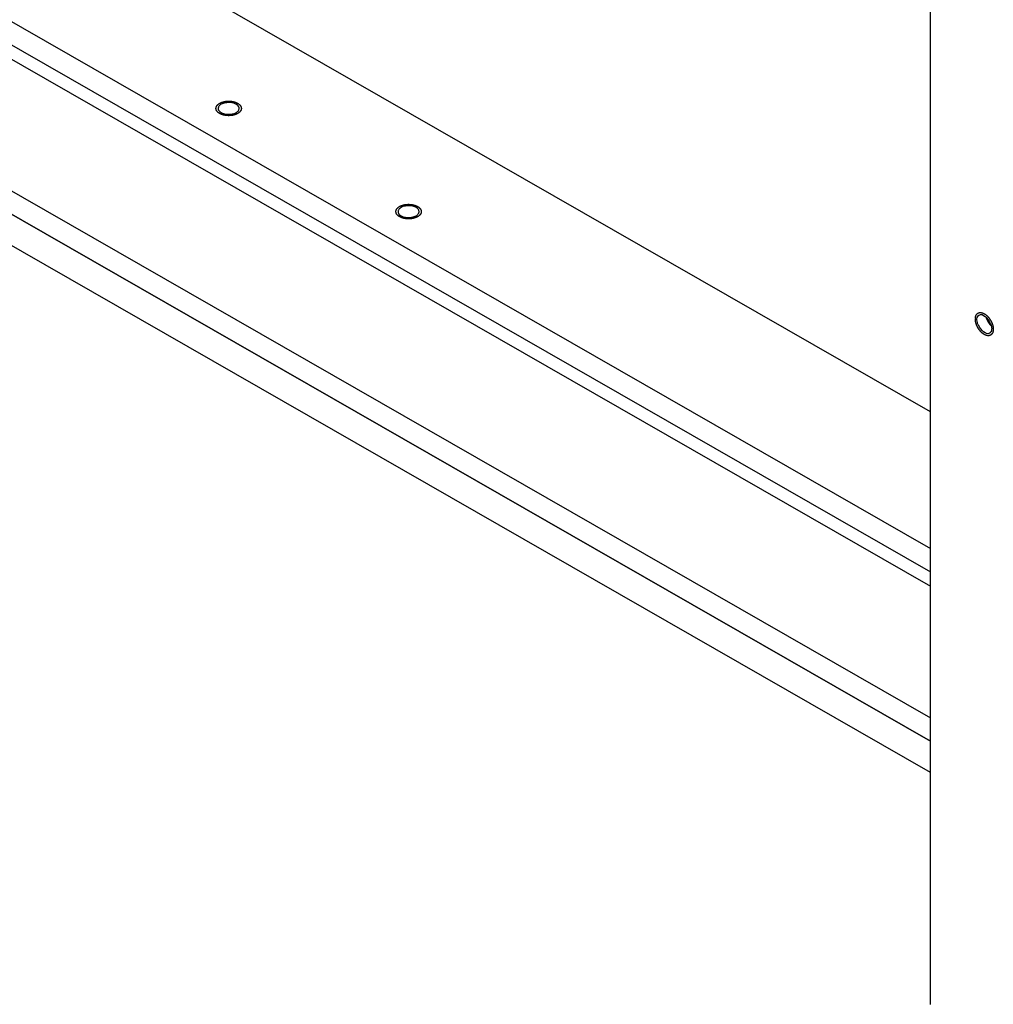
# Model space of a CAD drawing. Header units: millimetres. Extents: x 0 to 4195, y 0 to 2965.
# Tile 35 of 67: x 3713 to 3789, y 1769 to 1846. Entities that reach past the tile are written whole.
import ezdxf

# ---------------------------------------------------------------- set-up
doc = ezdxf.new("R2010")
doc.units = ezdxf.units.MM
doc.header["$LTSCALE"] = 231.275
doc.layers.get('0').update_dxf_attribs({"linetype": 'CONTINUOUS'})
for name, color, linetype in [('3_DATUM_AXES', 7, 'CONTINUOUS'), ('ALL_AXIS', 7, 'CONTINUOUS'), ('ALL_CHAMFER', 7, 'CONTINUOUS'), ('ALL_ROUND', 7, 'CONTINUOUS')]:
    doc.layers.add(name, color=color, linetype=linetype)

msp = doc.modelspace()

# ---------------------------------------------------------------- linework, layer by layer
at = {"color": 7, "linetype": 'Continuous'}
for p, q in [((3577.3453, 1922.9857), (3784.1741, 1804.3536)), ((3577.3453, 1921.1426), (3784.1741, 1802.5105)), ((3586.3609, 1914.8456), (3784.1741, 1801.3846)), ((3596.2093, 1898.8545), (3784.1741, 1791.0423)), ((3784.1741, 1789.1993), (3606.2306, 1891.2634)), ((3784.1741, 1786.7418), (3606.2306, 1888.8059)), ((3784.1741, 1768.5196), (3784.1741, 1853.7513))]:
    msp.add_line(p, q, dxfattribs=at)
at = {"color": 2, "linetype": 'Continuous'}
for points, knots in [([(3729.7268, 1838.5439), (3729.7143, 1838.538), (3729.6891, 1838.5262), (3729.6514, 1838.5084), (3729.62, 1838.4936), (3729.5981, 1838.4832), (3729.5854, 1838.4774), (3729.5764, 1838.4726), (3729.5652, 1838.4697), (3729.551, 1838.4651), (3729.5258, 1838.4575), (3729.4901, 1838.4464), (3729.4542, 1838.4355), (3729.4292, 1838.4276), (3729.4147, 1838.4234), (3729.4043, 1838.4196), (3729.3923, 1838.418), (3729.3769, 1838.4152), (3729.3496, 1838.4105), (3729.3107, 1838.4036), (3729.2718, 1838.3968), (3729.2446, 1838.392), (3729.229, 1838.3894), (3729.2176, 1838.3869), (3729.205, 1838.3867), (3729.1886, 1838.3856), (3729.1597, 1838.384), (3729.1186, 1838.3816), (3729.0774, 1838.3791), (3729.0445, 1838.3776), (3729.0196, 1838.3751), (3728.9955, 1838.3775), (3728.9631, 1838.379), (3728.9226, 1838.3814), (3728.8822, 1838.3837), (3728.8538, 1838.3852), (3728.8377, 1838.3863), (3728.8254, 1838.3865), (3728.8139, 1838.389), (3728.7982, 1838.3915), (3728.771, 1838.3963), (3728.7321, 1838.403), (3728.6932, 1838.4098), (3728.6659, 1838.4145), (3728.6504, 1838.4173), (3728.6384, 1838.4189), (3728.628, 1838.4226), (3728.6135, 1838.4268), (3728.5884, 1838.4346), (3728.5525, 1838.4455), (3728.5166, 1838.4565), (3728.4914, 1838.4641), (3728.4772, 1838.4686), (3728.466, 1838.4714), (3728.4568, 1838.4764), (3728.4439, 1838.4822), (3728.4215, 1838.4929), (3728.3895, 1838.5078), (3728.3575, 1838.5229), (3728.335, 1838.5334), (3728.3224, 1838.5395), (3728.3121, 1838.5437), (3728.305, 1838.5494), (3728.2945, 1838.5565), (3728.2766, 1838.5692), (3728.2506, 1838.5872), (3728.2249, 1838.6052), (3728.2067, 1838.6178), (3728.1966, 1838.6251), (3728.1882, 1838.6302), (3728.1831, 1838.6367), (3728.1752, 1838.6448), (3728.1619, 1838.6592), (3728.1426, 1838.6798), (3728.1235, 1838.7003), (3728.1099, 1838.7147), (3728.1025, 1838.723), (3728.0959, 1838.7289), (3728.0931, 1838.7358), (3728.0881, 1838.7447), (3728.08, 1838.7603), (3728.0679, 1838.7826), (3728.0562, 1838.8049), (3728.0477, 1838.8205), (3728.0432, 1838.8295), (3728.0388, 1838.836), (3728.0384, 1838.8433), (3728.0365, 1838.8527), (3728.0338, 1838.8692), (3728.0295, 1838.8928), (3728.0256, 1838.9165), (3728.0225, 1838.933), (3728.0211, 1838.9424), (3728.019, 1838.9496), (3728.0211, 1838.9565), (3728.0224, 1838.9658), (3728.0254, 1838.982), (3728.0292, 1839.0052), (3728.0333, 1839.0284), (3728.0359, 1839.0447), (3728.0378, 1839.0539), (3728.0381, 1839.061), (3728.0425, 1839.0676), (3728.0469, 1839.0766), (3728.0553, 1839.0922), (3728.0669, 1839.1145), (3728.0788, 1839.1368), (3728.0869, 1839.1525), (3728.0918, 1839.1614), (3728.0946, 1839.1682), (3728.1011, 1839.1742), (3728.1085, 1839.1825), (3728.122, 1839.1969), (3728.141, 1839.2175), (3728.1602, 1839.2381), (3728.1734, 1839.2525), (3728.1812, 1839.2607), (3728.1862, 1839.2671), (3728.1948, 1839.2724), (3728.2051, 1839.2798), (3728.2236, 1839.2926), (3728.2497, 1839.311), (3728.2812, 1839.3331), (3728.3021, 1839.3478), (3728.3126, 1839.3551)], [0, 0, 0, 0, 0.015625, 0.03125, 0.046875, 0.0546875, 0.0585938, 0.0625, 0.0664062, 0.0703125, 0.078125, 0.09375, 0.109375, 0.1171875, 0.1210938, 0.125, 0.1289062, 0.1328125, 0.140625, 0.15625, 0.171875, 0.1796875, 0.1835938, 0.1875, 0.1914062, 0.1953125, 0.203125, 0.21875, 0.234375, 0.2421875, 0.25, 0.2578125, 0.265625, 0.28125, 0.296875, 0.3046875, 0.3085938, 0.3125, 0.3164062, 0.3203125, 0.328125, 0.34375, 0.359375, 0.3671875, 0.3710938, 0.375, 0.3789062, 0.3828125, 0.390625, 0.40625, 0.421875, 0.4296875, 0.4335938, 0.4375, 0.4414062, 0.4453125, 0.453125, 0.46875, 0.484375, 0.4921875, 0.4960938, 0.5, 0.5039062, 0.5078125, 0.515625, 0.53125, 0.546875, 0.5546875, 0.5585938, 0.5625, 0.5664062, 0.5703125, 0.578125, 0.59375, 0.609375, 0.6171875, 0.6210938, 0.625, 0.6289062, 0.6328125, 0.640625, 0.65625, 0.671875, 0.6796875, 0.6835938, 0.6875, 0.6914062, 0.6953125, 0.703125, 0.71875, 0.734375, 0.7421875, 0.7460938, 0.75, 0.7539062, 0.7578125, 0.765625, 0.78125, 0.796875, 0.8046875, 0.8085938, 0.8125, 0.8164062, 0.8203125, 0.828125, 0.84375, 0.859375, 0.8671875, 0.8710938, 0.875, 0.8789062, 0.8828125, 0.890625, 0.90625, 0.921875, 0.9296875, 0.9335938, 0.9375, 0.9414062, 0.9453125, 0.953125, 0.96875, 0.984375, 1, 1, 1, 1]), ([(3728.3126, 1839.3551), (3728.3252, 1839.361), (3728.3503, 1839.3729), (3728.388, 1839.3906), (3728.4195, 1839.4054), (3728.4414, 1839.4158), (3728.4541, 1839.4216), (3728.4631, 1839.4265), (3728.4743, 1839.4294), (3728.4885, 1839.4339), (3728.5136, 1839.4415), (3728.5494, 1839.4526), (3728.5853, 1839.4636), (3728.6103, 1839.4714), (3728.6248, 1839.4757), (3728.6352, 1839.4794), (3728.6472, 1839.481), (3728.6626, 1839.4839), (3728.6899, 1839.4886), (3728.7287, 1839.4954), (3728.7677, 1839.5022), (3728.7948, 1839.5071), (3728.8105, 1839.5096), (3728.8219, 1839.5122), (3728.8345, 1839.5124), (3728.8509, 1839.5135), (3728.8797, 1839.515), (3728.9209, 1839.5174), (3728.9621, 1839.5199), (3728.995, 1839.5215), (3729.0199, 1839.5239), (3729.044, 1839.5215), (3729.0764, 1839.52), (3729.1169, 1839.5176), (3729.1573, 1839.5153), (3729.1857, 1839.5138), (3729.2018, 1839.5128), (3729.2141, 1839.5126), (3729.2256, 1839.5101), (3729.2412, 1839.5075), (3729.2684, 1839.5027), (3729.3074, 1839.496), (3729.3463, 1839.4892), (3729.3736, 1839.4846), (3729.3891, 1839.4817), (3729.4011, 1839.4802), (3729.4115, 1839.4764), (3729.426, 1839.4722), (3729.451, 1839.4644), (3729.487, 1839.4536), (3729.5228, 1839.4426), (3729.548, 1839.435), (3729.5623, 1839.4305), (3729.5735, 1839.4276), (3729.5826, 1839.4227), (3729.5956, 1839.4168), (3729.6179, 1839.4062), (3729.65, 1839.3912), (3729.6819, 1839.3761), (3729.7045, 1839.3657), (3729.7171, 1839.3595), (3729.7274, 1839.3554), (3729.7344, 1839.3496), (3729.745, 1839.3425), (3729.7629, 1839.3298), (3729.7888, 1839.3119), (3729.8145, 1839.2938), (3729.8327, 1839.2812), (3729.8428, 1839.2739), (3729.8513, 1839.2688), (3729.8563, 1839.2624), (3729.8643, 1839.2542), (3729.8776, 1839.2398), (3729.8969, 1839.2193), (3729.916, 1839.1987), (3729.9296, 1839.1844), (3729.937, 1839.1761), (3729.9436, 1839.1701), (3729.9463, 1839.1632), (3729.9514, 1839.1544), (3729.9595, 1839.1387), (3729.9715, 1839.1164), (3729.9833, 1839.0941), (3729.9918, 1839.0785), (3729.9963, 1839.0696), (3730.0007, 1839.063), (3730.0011, 1839.0558), (3730.003, 1839.0464), (3730.0057, 1839.0298), (3730.0099, 1839.0062), (3730.0139, 1838.9826), (3730.017, 1838.966), (3730.0183, 1838.9566), (3730.0204, 1838.9495), (3730.0184, 1838.9426), (3730.0171, 1838.9333), (3730.0141, 1838.917), (3730.0103, 1838.8938), (3730.0062, 1838.8706), (3730.0036, 1838.8543), (3730.0017, 1838.8451), (3730.0014, 1838.838), (3729.997, 1838.8314), (3729.9926, 1838.8225), (3729.9842, 1838.8069), (3729.9725, 1838.7845), (3729.9607, 1838.7622), (3729.9526, 1838.7466), (3729.9476, 1838.7377), (3729.9449, 1838.7308), (3729.9384, 1838.7248), (3729.931, 1838.7165), (3729.9175, 1838.7021), (3729.8985, 1838.6815), (3729.8793, 1838.661), (3729.8661, 1838.6465), (3729.8582, 1838.6383), (3729.8533, 1838.6319), (3729.8446, 1838.6266), (3729.8344, 1838.6192), (3729.8159, 1838.6064), (3729.7898, 1838.588), (3729.7583, 1838.566), (3729.7373, 1838.5513), (3729.7268, 1838.5439)], [0, 0, 0, 0, 0.015625, 0.03125, 0.046875, 0.0546875, 0.0585938, 0.0625, 0.0664062, 0.0703125, 0.078125, 0.09375, 0.109375, 0.1171875, 0.1210938, 0.125, 0.1289062, 0.1328125, 0.140625, 0.15625, 0.171875, 0.1796875, 0.1835938, 0.1875, 0.1914062, 0.1953125, 0.203125, 0.21875, 0.234375, 0.2421875, 0.25, 0.2578125, 0.265625, 0.28125, 0.296875, 0.3046875, 0.3085938, 0.3125, 0.3164062, 0.3203125, 0.328125, 0.34375, 0.359375, 0.3671875, 0.3710938, 0.375, 0.3789062, 0.3828125, 0.390625, 0.40625, 0.421875, 0.4296875, 0.4335938, 0.4375, 0.4414062, 0.4453125, 0.453125, 0.46875, 0.484375, 0.4921875, 0.4960938, 0.5, 0.5039062, 0.5078125, 0.515625, 0.53125, 0.546875, 0.5546875, 0.5585938, 0.5625, 0.5664062, 0.5703125, 0.578125, 0.59375, 0.609375, 0.6171875, 0.6210938, 0.625, 0.6289062, 0.6328125, 0.640625, 0.65625, 0.671875, 0.6796875, 0.6835938, 0.6875, 0.6914062, 0.6953125, 0.703125, 0.71875, 0.734375, 0.7421875, 0.7460938, 0.75, 0.7539062, 0.7578125, 0.765625, 0.78125, 0.796875, 0.8046875, 0.8085938, 0.8125, 0.8164062, 0.8203125, 0.828125, 0.84375, 0.859375, 0.8671875, 0.8710938, 0.875, 0.8789062, 0.8828125, 0.890625, 0.90625, 0.921875, 0.9296875, 0.9335938, 0.9375, 0.9414062, 0.9453125, 0.953125, 0.96875, 0.984375, 1, 1, 1, 1]), ([(3743.869, 1830.4323), (3743.8564, 1830.4264), (3743.8313, 1830.4146), (3743.7936, 1830.3968), (3743.7621, 1830.3821), (3743.7402, 1830.3716), (3743.7275, 1830.3658), (3743.7185, 1830.361), (3743.7073, 1830.3581), (3743.6931, 1830.3535), (3743.668, 1830.3459), (3743.6322, 1830.3348), (3743.5963, 1830.3239), (3743.5713, 1830.3161), (3743.5568, 1830.3118), (3743.5464, 1830.308), (3743.5344, 1830.3064), (3743.519, 1830.3036), (3743.4917, 1830.2989), (3743.4529, 1830.292), (3743.4139, 1830.2853), (3743.3868, 1830.2804), (3743.3711, 1830.2778), (3743.3597, 1830.2753), (3743.3471, 1830.2751), (3743.3307, 1830.274), (3743.3019, 1830.2724), (3743.2607, 1830.27), (3743.2195, 1830.2675), (3743.1866, 1830.266), (3743.1617, 1830.2635), (3743.1376, 1830.2659), (3743.1052, 1830.2674), (3743.0648, 1830.2698), (3743.0243, 1830.2721), (3742.9959, 1830.2736), (3742.9798, 1830.2747), (3742.9675, 1830.2749), (3742.956, 1830.2774), (3742.9404, 1830.2799), (3742.9132, 1830.2848), (3742.8742, 1830.2914), (3742.8353, 1830.2982), (3742.808, 1830.3029), (3742.7925, 1830.3057), (3742.7805, 1830.3073), (3742.7701, 1830.311), (3742.7556, 1830.3152), (3742.7306, 1830.323), (3742.6946, 1830.3339), (3742.6588, 1830.3449), (3742.6336, 1830.3525), (3742.6193, 1830.357), (3742.6081, 1830.3598), (3742.599, 1830.3648), (3742.586, 1830.3707), (3742.5637, 1830.3813), (3742.5316, 1830.3962), (3742.4997, 1830.4113), (3742.4771, 1830.4218), (3742.4645, 1830.4279), (3742.4542, 1830.4321), (3742.4472, 1830.4378), (3742.4366, 1830.4449), (3742.4187, 1830.4576), (3742.3928, 1830.4756), (3742.3671, 1830.4936), (3742.3489, 1830.5062), (3742.3388, 1830.5135), (3742.3303, 1830.5186), (3742.3253, 1830.5251), (3742.3174, 1830.5332), (3742.3041, 1830.5476), (3742.2847, 1830.5682), (3742.2656, 1830.5887), (3742.252, 1830.6031), (3742.2446, 1830.6114), (3742.238, 1830.6174), (3742.2353, 1830.6242), (3742.2302, 1830.6331), (3742.2221, 1830.6487), (3742.2101, 1830.671), (3742.1983, 1830.6933), (3742.1898, 1830.7089), (3742.1853, 1830.7179), (3742.1809, 1830.7244), (3742.1805, 1830.7317), (3742.1786, 1830.7411), (3742.1759, 1830.7576), (3742.1717, 1830.7812), (3742.1677, 1830.8049), (3742.1646, 1830.8214), (3742.1633, 1830.8308), (3742.1612, 1830.838), (3742.1632, 1830.8449), (3742.1645, 1830.8542), (3742.1675, 1830.8704), (3742.1713, 1830.8936), (3742.1754, 1830.9168), (3742.178, 1830.9331), (3742.1799, 1830.9424), (3742.1802, 1830.9494), (3742.1846, 1830.956), (3742.189, 1830.965), (3742.1974, 1830.9806), (3742.2091, 1831.0029), (3742.2209, 1831.0252), (3742.229, 1831.0409), (3742.234, 1831.0498), (3742.2367, 1831.0566), (3742.2432, 1831.0626), (3742.2506, 1831.0709), (3742.2641, 1831.0853), (3742.2831, 1831.1059), (3742.3023, 1831.1265), (3742.3155, 1831.141), (3742.3234, 1831.1491), (3742.3283, 1831.1555), (3742.337, 1831.1608), (3742.3472, 1831.1682), (3742.3657, 1831.181), (3742.3918, 1831.1994), (3742.4233, 1831.2215), (3742.4443, 1831.2362), (3742.4548, 1831.2435)], [0, 0, 0, 0, 0.015625, 0.03125, 0.046875, 0.0546875, 0.0585938, 0.0625, 0.0664062, 0.0703125, 0.078125, 0.09375, 0.109375, 0.1171875, 0.1210938, 0.125, 0.1289062, 0.1328125, 0.140625, 0.15625, 0.171875, 0.1796875, 0.1835938, 0.1875, 0.1914062, 0.1953125, 0.203125, 0.21875, 0.234375, 0.2421875, 0.25, 0.2578125, 0.265625, 0.28125, 0.296875, 0.3046875, 0.3085938, 0.3125, 0.3164062, 0.3203125, 0.328125, 0.34375, 0.359375, 0.3671875, 0.3710938, 0.375, 0.3789062, 0.3828125, 0.390625, 0.40625, 0.421875, 0.4296875, 0.4335938, 0.4375, 0.4414062, 0.4453125, 0.453125, 0.46875, 0.484375, 0.4921875, 0.4960938, 0.5, 0.5039062, 0.5078125, 0.515625, 0.53125, 0.546875, 0.5546875, 0.5585938, 0.5625, 0.5664062, 0.5703125, 0.578125, 0.59375, 0.609375, 0.6171875, 0.6210938, 0.625, 0.6289062, 0.6328125, 0.640625, 0.65625, 0.671875, 0.6796875, 0.6835938, 0.6875, 0.6914062, 0.6953125, 0.703125, 0.71875, 0.734375, 0.7421875, 0.7460938, 0.75, 0.7539062, 0.7578125, 0.765625, 0.78125, 0.796875, 0.8046875, 0.8085938, 0.8125, 0.8164062, 0.8203125, 0.828125, 0.84375, 0.859375, 0.8671875, 0.8710938, 0.875, 0.8789062, 0.8828125, 0.890625, 0.90625, 0.921875, 0.9296875, 0.9335938, 0.9375, 0.9414062, 0.9453125, 0.953125, 0.96875, 0.984375, 1, 1, 1, 1]), ([(3742.4548, 1831.2435), (3742.4673, 1831.2494), (3742.4925, 1831.2613), (3742.5302, 1831.279), (3742.5616, 1831.2938), (3742.5835, 1831.3042), (3742.5962, 1831.31), (3742.6052, 1831.3149), (3742.6164, 1831.3178), (3742.6306, 1831.3223), (3742.6558, 1831.33), (3742.6916, 1831.341), (3742.7274, 1831.352), (3742.7525, 1831.3598), (3742.7669, 1831.3641), (3742.7773, 1831.3678), (3742.7893, 1831.3694), (3742.8048, 1831.3723), (3742.832, 1831.377), (3742.8709, 1831.3838), (3742.9098, 1831.3906), (3742.937, 1831.3955), (3742.9526, 1831.398), (3742.964, 1831.4006), (3742.9766, 1831.4008), (3742.993, 1831.4019), (3743.0219, 1831.4035), (3743.063, 1831.4058), (3743.1042, 1831.4083), (3743.1371, 1831.4099), (3743.162, 1831.4123), (3743.1861, 1831.4099), (3743.2185, 1831.4084), (3743.259, 1831.406), (3743.2994, 1831.4037), (3743.3278, 1831.4022), (3743.3439, 1831.4012), (3743.3562, 1831.401), (3743.3677, 1831.3985), (3743.3834, 1831.3959), (3743.4106, 1831.3911), (3743.4495, 1831.3844), (3743.4884, 1831.3776), (3743.5157, 1831.373), (3743.5312, 1831.3702), (3743.5432, 1831.3686), (3743.5536, 1831.3648), (3743.5681, 1831.3606), (3743.5932, 1831.3529), (3743.6291, 1831.342), (3743.665, 1831.331), (3743.6902, 1831.3234), (3743.7044, 1831.3189), (3743.7156, 1831.316), (3743.7248, 1831.3111), (3743.7377, 1831.3052), (3743.7601, 1831.2946), (3743.7922, 1831.2796), (3743.8241, 1831.2645), (3743.8466, 1831.2541), (3743.8592, 1831.2479), (3743.8695, 1831.2438), (3743.8766, 1831.238), (3743.8871, 1831.2309), (3743.905, 1831.2182), (3743.931, 1831.2003), (3743.9567, 1831.1822), (3743.9749, 1831.1697), (3743.985, 1831.1624), (3743.9934, 1831.1572), (3743.9985, 1831.1508), (3744.0064, 1831.1426), (3744.0197, 1831.1282), (3744.039, 1831.1077), (3744.0581, 1831.0871), (3744.0717, 1831.0728), (3744.0792, 1831.0645), (3744.0857, 1831.0585), (3744.0885, 1831.0516), (3744.0935, 1831.0428), (3744.1017, 1831.0271), (3744.1137, 1831.0048), (3744.1254, 1830.9825), (3744.1339, 1830.9669), (3744.1384, 1830.958), (3744.1428, 1830.9514), (3744.1432, 1830.9442), (3744.1451, 1830.9348), (3744.1478, 1830.9182), (3744.1521, 1830.8946), (3744.156, 1830.871), (3744.1591, 1830.8545), (3744.1605, 1830.845), (3744.1626, 1830.8379), (3744.1605, 1830.831), (3744.1592, 1830.8217), (3744.1562, 1830.8054), (3744.1524, 1830.7822), (3744.1483, 1830.759), (3744.1457, 1830.7428), (3744.1438, 1830.7335), (3744.1435, 1830.7264), (3744.1391, 1830.7198), (3744.1347, 1830.7109), (3744.1263, 1830.6953), (3744.1147, 1830.6729), (3744.1028, 1830.6506), (3744.0947, 1830.635), (3744.0898, 1830.6261), (3744.087, 1830.6192), (3744.0805, 1830.6132), (3744.0731, 1830.6049), (3744.0596, 1830.5905), (3744.0407, 1830.5699), (3744.0214, 1830.5494), (3744.0082, 1830.5349), (3744.0004, 1830.5267), (3743.9954, 1830.5203), (3743.9868, 1830.5151), (3743.9765, 1830.5076), (3743.958, 1830.4948), (3743.9319, 1830.4764), (3743.9004, 1830.4544), (3743.8795, 1830.4397), (3743.869, 1830.4323)], [0, 0, 0, 0, 0.015625, 0.03125, 0.046875, 0.0546875, 0.0585938, 0.0625, 0.0664062, 0.0703125, 0.078125, 0.09375, 0.109375, 0.1171875, 0.1210938, 0.125, 0.1289062, 0.1328125, 0.140625, 0.15625, 0.171875, 0.1796875, 0.1835938, 0.1875, 0.1914062, 0.1953125, 0.203125, 0.21875, 0.234375, 0.2421875, 0.25, 0.2578125, 0.265625, 0.28125, 0.296875, 0.3046875, 0.3085938, 0.3125, 0.3164062, 0.3203125, 0.328125, 0.34375, 0.359375, 0.3671875, 0.3710938, 0.375, 0.3789062, 0.3828125, 0.390625, 0.40625, 0.421875, 0.4296875, 0.4335938, 0.4375, 0.4414062, 0.4453125, 0.453125, 0.46875, 0.484375, 0.4921875, 0.4960938, 0.5, 0.5039062, 0.5078125, 0.515625, 0.53125, 0.546875, 0.5546875, 0.5585938, 0.5625, 0.5664062, 0.5703125, 0.578125, 0.59375, 0.609375, 0.6171875, 0.6210938, 0.625, 0.6289062, 0.6328125, 0.640625, 0.65625, 0.671875, 0.6796875, 0.6835938, 0.6875, 0.6914062, 0.6953125, 0.703125, 0.71875, 0.734375, 0.7421875, 0.7460938, 0.75, 0.7539062, 0.7578125, 0.765625, 0.78125, 0.796875, 0.8046875, 0.8085938, 0.8125, 0.8164062, 0.8203125, 0.828125, 0.84375, 0.859375, 0.8671875, 0.8710938, 0.875, 0.8789062, 0.8828125, 0.890625, 0.90625, 0.921875, 0.9296875, 0.9335938, 0.9375, 0.9414062, 0.9453125, 0.953125, 0.96875, 0.984375, 1, 1, 1, 1]), ([(3787.7096, 1822.3988), (3787.711, 1822.4146), (3787.7138, 1822.4461), (3787.7172, 1822.4856), (3787.7203, 1822.5169), (3787.7221, 1822.5492), (3787.7335, 1822.5831), (3787.7439, 1822.6177), (3787.7524, 1822.6453), (3787.7589, 1822.6658), (3787.7638, 1822.6834), (3787.7713, 1822.6939), (3787.7815, 1822.7105), (3787.7973, 1822.7349), (3787.8127, 1822.7597), (3787.8233, 1822.7759), (3787.8298, 1822.7875), (3787.8416, 1822.7965), (3787.8552, 1822.808), (3787.8736, 1822.8231), (3787.8917, 1822.8385), (3787.9081, 1822.8512), (3787.9167, 1822.8596), (3787.9253, 1822.8627), (3787.9338, 1822.8659), (3787.9451, 1822.8701), (3787.9593, 1822.8753), (3787.9764, 1822.8815), (3787.9934, 1822.8878), (3788.0076, 1822.893), (3788.0175, 1822.8967), (3788.0232, 1822.8987), (3788.0273, 1822.9007), (3788.0324, 1822.9004), (3788.0388, 1822.9008), (3788.0501, 1822.9011), (3788.0663, 1822.9017), (3788.0858, 1822.9023), (3788.1052, 1822.9031), (3788.1247, 1822.9035), (3788.1503, 1822.9057), (3788.185, 1822.8967), (3788.2194, 1822.8889), (3788.247, 1822.8825), (3788.2677, 1822.8776), (3788.2848, 1822.8741), (3788.2995, 1822.8666), (3788.3213, 1822.8565), (3788.3542, 1822.8409), (3788.3869, 1822.8257), (3788.4088, 1822.8152), (3788.4234, 1822.8089), (3788.4416, 1822.7957), (3788.4634, 1822.7806), (3788.4925, 1822.7601), (3788.5288, 1822.7344), (3788.5653, 1822.7097), (3788.5929, 1822.6824), (3788.6208, 1822.6564), (3788.6556, 1822.6235), (3788.6834, 1822.5972), (3788.6973, 1822.5841)], [0, 0, 0, 0, 0.03125, 0.0625, 0.078125, 0.09375, 0.125, 0.15625, 0.171875, 0.1875, 0.203125, 0.2109375, 0.21875, 0.25, 0.28125, 0.2890625, 0.296875, 0.3125, 0.328125, 0.34375, 0.375, 0.390625, 0.3984375, 0.40625, 0.4140625, 0.421875, 0.4375, 0.453125, 0.46875, 0.484375, 0.4921875, 0.4960938, 0.5, 0.5039062, 0.5078125, 0.515625, 0.53125, 0.546875, 0.5625, 0.578125, 0.59375, 0.625, 0.65625, 0.671875, 0.6875, 0.703125, 0.7109375, 0.71875, 0.75, 0.78125, 0.7890625, 0.796875, 0.8125, 0.828125, 0.84375, 0.875, 0.90625, 0.921875, 0.9375, 0.96875, 1, 1, 1, 1]), ([(3789.1238, 1821.5876), (3789.1227, 1821.575), (3789.1204, 1821.5498), (3789.1171, 1821.5119), (3789.1142, 1821.4804), (3789.1124, 1821.4583), (3789.1111, 1821.4458), (3789.1108, 1821.4359), (3789.1077, 1821.4282), (3789.1046, 1821.4172), (3789.0987, 1821.3983), (3789.0904, 1821.3711), (3789.082, 1821.3441), (3789.0763, 1821.325), (3789.0728, 1821.3143), (3789.0709, 1821.3056), (3789.0663, 1821.2997), (3789.0611, 1821.2908), (3789.0515, 1821.2758), (3789.0381, 1821.254), (3789.0245, 1821.2325), (3789.0152, 1821.2172), (3789.0096, 1821.2087), (3789.0061, 1821.2016), (3789, 1821.1975), (3788.9928, 1821.1911), (3788.9797, 1821.1803), (3788.9612, 1821.1646), (3788.9426, 1821.1491), (3788.9297, 1821.138), (3788.9222, 1821.132), (3788.917, 1821.1266), (3788.91, 1821.1248), (3788.9012, 1821.1212), (3788.8856, 1821.1155), (3788.8634, 1821.107), (3788.8411, 1821.0987), (3788.8257, 1821.0927), (3788.8167, 1821.0896), (3788.8103, 1821.0863), (3788.8024, 1821.0867), (3788.7924, 1821.0859), (3788.7746, 1821.0853), (3788.7493, 1821.0839), (3788.7239, 1821.0829), (3788.7062, 1821.0818), (3788.696, 1821.0816), (3788.6886, 1821.0805), (3788.6801, 1821.0831), (3788.6692, 1821.0852), (3788.6499, 1821.0896), (3788.6225, 1821.0955), (3788.5949, 1821.1017), (3788.5757, 1821.1057), (3788.5647, 1821.1084), (3788.5566, 1821.1094), (3788.5477, 1821.1142), (3788.5361, 1821.1193), (3788.5157, 1821.1288), (3788.4866, 1821.142), (3788.4575, 1821.1555), (3788.4371, 1821.1646), (3788.4255, 1821.1702), (3788.4167, 1821.1735), (3788.4081, 1821.1801), (3788.3967, 1821.1877), (3788.3767, 1821.2016), (3788.348, 1821.2212), (3788.3194, 1821.241), (3788.2994, 1821.2546), (3788.288, 1821.2627), (3788.2793, 1821.2679), (3788.2711, 1821.2762), (3788.2601, 1821.2862), (3788.2408, 1821.3041), (3788.2133, 1821.3294), (3788.1858, 1821.3549), (3788.1665, 1821.3726), (3788.1556, 1821.3829), (3788.1471, 1821.39), (3788.1397, 1821.3996), (3788.1294, 1821.4115), (3788.1117, 1821.4327), (3788.0863, 1821.4629), (3788.061, 1821.4931), (3788.0431, 1821.5142), (3788.0331, 1821.5264), (3788.0252, 1821.535), (3788.0187, 1821.5458), (3788.0095, 1821.5594), (3787.9937, 1821.5836), (3787.971, 1821.618), (3787.9484, 1821.6525), (3787.9325, 1821.6766), (3787.9236, 1821.6905), (3787.9163, 1821.7006), (3787.9113, 1821.7117), (3787.9039, 1821.7261), (3787.8912, 1821.7515), (3787.8729, 1821.7877), (3787.8547, 1821.8239), (3787.8418, 1821.8492), (3787.8347, 1821.8637), (3787.8287, 1821.8745), (3787.8251, 1821.8857), (3787.8195, 1821.9005), (3787.8101, 1821.9266), (3787.7965, 1821.9637), (3787.783, 1822.0008), (3787.7733, 1822.0269), (3787.7681, 1822.0417), (3787.7634, 1822.0529), (3787.7615, 1822.0638), (3787.7579, 1822.0785), (3787.7522, 1822.1042), (3787.7437, 1822.1409), (3787.7354, 1822.1775), (3787.7294, 1822.2032), (3787.7262, 1822.2178), (3787.7231, 1822.229), (3787.7228, 1822.2395), (3787.7214, 1822.2537), (3787.7195, 1822.2784), (3787.7166, 1822.3138), (3787.7131, 1822.3563), (3787.7108, 1822.3846), (3787.7096, 1822.3988)], [0, 0, 0, 0, 0.015625, 0.03125, 0.046875, 0.0546875, 0.0585938, 0.0625, 0.0664062, 0.0703125, 0.078125, 0.09375, 0.109375, 0.1171875, 0.1210938, 0.125, 0.1289062, 0.1328125, 0.140625, 0.15625, 0.171875, 0.1796875, 0.1835938, 0.1875, 0.1914062, 0.1953125, 0.203125, 0.21875, 0.234375, 0.2421875, 0.2460938, 0.25, 0.2539062, 0.2578125, 0.265625, 0.28125, 0.296875, 0.3046875, 0.3085938, 0.3125, 0.3164062, 0.3203125, 0.328125, 0.34375, 0.359375, 0.3671875, 0.3710938, 0.375, 0.3789062, 0.3828125, 0.390625, 0.40625, 0.421875, 0.4296875, 0.4335938, 0.4375, 0.4414062, 0.4453125, 0.453125, 0.46875, 0.484375, 0.4921875, 0.4960938, 0.5, 0.5039062, 0.5078125, 0.515625, 0.53125, 0.546875, 0.5546875, 0.5585938, 0.5625, 0.5664062, 0.5703125, 0.578125, 0.59375, 0.609375, 0.6171875, 0.6210938, 0.625, 0.6289062, 0.6328125, 0.640625, 0.65625, 0.671875, 0.6796875, 0.6835938, 0.6875, 0.6914062, 0.6953125, 0.703125, 0.71875, 0.734375, 0.7421875, 0.7460938, 0.75, 0.7539062, 0.7578125, 0.765625, 0.78125, 0.796875, 0.8046875, 0.8085938, 0.8125, 0.8164062, 0.8203125, 0.828125, 0.84375, 0.859375, 0.8671875, 0.8710938, 0.875, 0.8789062, 0.8828125, 0.890625, 0.90625, 0.921875, 0.9296875, 0.9335938, 0.9375, 0.9414062, 0.9453125, 0.953125, 0.96875, 0.984375, 1, 1, 1, 1]), ([(3788.9492, 1821.8687), (3788.9388, 1821.8809), (3788.9179, 1821.9052), (3788.892, 1821.9359), (3788.8709, 1821.9598), (3788.8513, 1821.9859), (3788.8275, 1822.0193), (3788.8032, 1822.0522), (3788.7843, 1822.0791), (3788.7674, 1822.1077), (3788.7498, 1822.1357), (3788.7328, 1822.164), (3788.7192, 1822.1849), (3788.7085, 1822.2073), (3788.6932, 1822.2366), (3788.6784, 1822.2662), (3788.6629, 1822.2953), (3788.6496, 1822.3259), (3788.6338, 1822.3647), (3788.6174, 1822.4034), (3788.6051, 1822.4342), (3788.5959, 1822.4647), (3788.5833, 1822.5029), (3788.5735, 1822.5335), (3788.5686, 1822.5487)], [0, 0, 0, 0, 0.0625, 0.125, 0.15625, 0.1875, 0.25, 0.3125, 0.34375, 0.375, 0.4375, 0.46875, 0.5, 0.53125, 0.5625, 0.625, 0.65625, 0.6875, 0.75, 0.8125, 0.84375, 0.875, 0.9375, 1, 1, 1, 1]), ([(3788.6973, 1822.5841), (3788.7078, 1822.5719), (3788.7287, 1822.5476), (3788.7546, 1822.517), (3788.7757, 1822.493), (3788.7953, 1822.467), (3788.8191, 1822.4335), (3788.8434, 1822.4006), (3788.8623, 1822.3737), (3788.8792, 1822.3452), (3788.8967, 1822.3171), (3788.9138, 1822.2888), (3788.9274, 1822.268), (3788.9381, 1822.2455), (3788.9534, 1822.2162), (3788.9682, 1822.1866), (3788.9837, 1822.1575), (3788.997, 1822.1269), (3789.0128, 1822.0881), (3789.0292, 1822.0495), (3789.0415, 1822.0186), (3789.0507, 1821.9881), (3789.0633, 1821.9499), (3789.073, 1821.9194), (3789.078, 1821.9041)], [0, 0, 0, 0, 0.0625, 0.125, 0.15625, 0.1875, 0.25, 0.3125, 0.34375, 0.375, 0.4375, 0.46875, 0.5, 0.53125, 0.5625, 0.625, 0.65625, 0.6875, 0.75, 0.8125, 0.84375, 0.875, 0.9375, 1, 1, 1, 1]), ([(3789.078, 1821.9041), (3789.0848, 1821.8772), (3789.0949, 1821.8369), (3789.1042, 1821.7904), (3789.1085, 1821.7641), (3789.1132, 1821.7381), (3789.1161, 1821.71), (3789.1193, 1821.6831), (3789.1209, 1821.6582), (3789.1232, 1821.6263), (3789.1235, 1821.6005), (3789.1238, 1821.5876)], [0, 0, 0, 0, 0.25, 0.375, 0.4375, 0.5, 0.625, 0.6875, 0.75, 0.875, 1, 1, 1, 1])]:
    msp.add_open_spline(points, degree=3, knots=knots, dxfattribs=at)
at = {"layer": '3_DATUM_AXES', "color": 7, "linetype": 'Continuous'}
for points, knots in [([(3787.8333, 1822.3278), (3787.8333, 1822.3904), (3787.851, 1822.5096), (3787.9096, 1822.6167), (3787.9472, 1822.6578)], [0, 0, 0, 0, 0.5289714, 1, 1, 1, 1]), ([(3787.9472, 1822.6578), (3787.9558, 1822.6673), (3787.9741, 1822.6851), (3787.9943, 1822.7005), (3788.0048, 1822.7074)], [0, 0, 0, 0, 0.5049738, 1, 1, 1, 1]), ([(3787.9735, 1821.8803), (3787.9331, 1821.9555), (3787.8681, 1822.0992), (3787.8333, 1822.2558), (3787.8333, 1822.3278)], [0, 0, 0, 0, 0.5425679, 1, 1, 1, 1]), ([(3788.8599, 1822.1061), (3788.8857, 1822.0581), (3788.9312, 1821.9636), (3788.9656, 1821.8642), (3788.978, 1821.8155)], [0, 0, 0, 0, 0.5204602, 1, 1, 1, 1]), ([(3788.8862, 1821.3286), (3788.8776, 1821.3191), (3788.8594, 1821.3013), (3788.8391, 1821.2859), (3788.8286, 1821.279)], [0, 0, 0, 0, 0.5049738, 1, 1, 1, 1]), ([(3789.0001, 1821.6586), (3789.0001, 1821.596), (3788.9825, 1821.4768), (3788.9239, 1821.3697), (3788.8862, 1821.3286)], [0, 0, 0, 0, 0.5289714, 1, 1, 1, 1]), ([(3788.978, 1821.8155), (3788.9849, 1821.7888), (3788.9957, 1821.7369), (3789.0001, 1821.6839), (3789.0001, 1821.6586)], [0, 0, 0, 0, 0.5216867, 1, 1, 1, 1])]:
    msp.add_open_spline(points, degree=3, knots=knots, dxfattribs=at)
for points in [[(3788.0048, 1822.7074), (3788.2956, 1822.8994), (3788.6947, 1822.4129), (3788.8599, 1822.1061)], [(3788.8286, 1821.279), (3788.5378, 1821.087), (3788.1387, 1821.5735), (3787.9735, 1821.8803)]]:
    msp.add_open_spline(points, degree=3, dxfattribs=at)
at = {"layer": 'ALL_AXIS', "color": 7, "linetype": 'Continuous'}
for points, knots in [([(3728.1962, 1838.9488), (3728.195, 1838.904), (3728.2186, 1838.807), (3728.2806, 1838.7311), (3728.3178, 1838.6966)], [0, 0, 0, 0, 0.4693527, 1, 1, 1, 1]), ([(3728.2445, 1839.1051), (3728.23, 1839.081), (3728.2065, 1839.0306), (3728.1969, 1838.9756), (3728.1962, 1838.9488)], [0, 0, 0, 0, 0.5125203, 1, 1, 1, 1]), ([(3728.4364, 1839.2841), (3728.396, 1839.261), (3728.3237, 1839.2092), (3728.266, 1839.1408), (3728.2445, 1839.1051)], [0, 0, 0, 0, 0.5273365, 1, 1, 1, 1]), ([(3728.7516, 1839.3878), (3728.6935, 1839.3778), (3728.5851, 1839.3525), (3728.4815, 1839.31), (3728.4364, 1839.2841)], [0, 0, 0, 0, 0.5310221, 1, 1, 1, 1]), ([(3729.1106, 1839.4093), (3729.05, 1839.4121), (3728.9297, 1839.4112), (3728.8101, 1839.3979), (3728.7516, 1839.3878)], [0, 0, 0, 0, 0.5053779, 1, 1, 1, 1]), ([(3729.8433, 1838.9502), (3729.8444, 1838.995), (3729.8209, 1839.0921), (3729.7588, 1839.168), (3729.7217, 1839.2025)], [0, 0, 0, 0, 0.4693527, 1, 1, 1, 1]), ([(3729.7949, 1838.7939), (3729.8095, 1838.8181), (3729.833, 1838.8684), (3729.8426, 1838.9234), (3729.8433, 1838.9502)], [0, 0, 0, 0, 0.5125203, 1, 1, 1, 1]), ([(3728.9288, 1838.4897), (3728.9894, 1838.4869), (3729.1097, 1838.4878), (3729.2293, 1838.5011), (3729.2878, 1838.5112)], [0, 0, 0, 0, 0.5053779, 1, 1, 1, 1]), ([(3729.2878, 1838.5112), (3729.3459, 1838.5212), (3729.4543, 1838.5466), (3729.5579, 1838.589), (3729.6031, 1838.6149)], [0, 0, 0, 0, 0.5310221, 1, 1, 1, 1]), ([(3729.6031, 1838.6149), (3729.6434, 1838.638), (3729.7158, 1838.6899), (3729.7734, 1838.7582), (3729.7949, 1838.7939)], [0, 0, 0, 0, 0.5273365, 1, 1, 1, 1]), ([(3742.5785, 1831.1725), (3742.5382, 1831.1494), (3742.4658, 1831.0976), (3742.4082, 1831.0292), (3742.3867, 1830.9935)], [0, 0, 0, 0, 0.5273365, 1, 1, 1, 1]), ([(3742.8938, 1831.2762), (3742.8357, 1831.2662), (3742.7273, 1831.2409), (3742.6237, 1831.1984), (3742.5785, 1831.1725)], [0, 0, 0, 0, 0.5310221, 1, 1, 1, 1]), ([(3743.2528, 1831.2977), (3743.1922, 1831.3005), (3743.0719, 1831.2996), (3742.9523, 1831.2863), (3742.8938, 1831.2762)], [0, 0, 0, 0, 0.5053779, 1, 1, 1, 1]), ([(3742.3383, 1830.8372), (3742.3372, 1830.7924), (3742.3608, 1830.6954), (3742.4228, 1830.6195), (3742.4599, 1830.585)], [0, 0, 0, 0, 0.4693527, 1, 1, 1, 1]), ([(3742.3867, 1830.9935), (3742.3721, 1830.9694), (3742.3486, 1830.919), (3742.339, 1830.864), (3742.3383, 1830.8372)], [0, 0, 0, 0, 0.5125203, 1, 1, 1, 1]), ([(3743.071, 1830.3781), (3743.1316, 1830.3753), (3743.2519, 1830.3762), (3743.3715, 1830.3895), (3743.43, 1830.3996)], [0, 0, 0, 0, 0.5053779, 1, 1, 1, 1]), ([(3743.43, 1830.3996), (3743.4881, 1830.4096), (3743.5965, 1830.435), (3743.7001, 1830.4774), (3743.7452, 1830.5033)], [0, 0, 0, 0, 0.5310221, 1, 1, 1, 1]), ([(3743.7452, 1830.5033), (3743.7856, 1830.5265), (3743.8579, 1830.5783), (3743.9156, 1830.6467), (3743.9371, 1830.6823)], [0, 0, 0, 0, 0.5273365, 1, 1, 1, 1]), ([(3743.9854, 1830.8386), (3743.9866, 1830.8834), (3743.963, 1830.9805), (3743.901, 1831.0564), (3743.8638, 1831.0909)], [0, 0, 0, 0, 0.4693527, 1, 1, 1, 1]), ([(3743.9371, 1830.6823), (3743.9516, 1830.7065), (3743.9751, 1830.7568), (3743.9847, 1830.8118), (3743.9854, 1830.8386)], [0, 0, 0, 0, 0.5125203, 1, 1, 1, 1])]:
    msp.add_open_spline(points, degree=3, knots=knots, dxfattribs=at)
for points in [[(3729.7217, 1839.2025), (3729.564, 1839.3487), (3729.3254, 1839.3994), (3729.1106, 1839.4093)], [(3728.3178, 1838.6966), (3728.4754, 1838.5503), (3728.714, 1838.4997), (3728.9288, 1838.4897)], [(3743.8638, 1831.0909), (3743.7062, 1831.2371), (3743.4676, 1831.2878), (3743.2528, 1831.2977)], [(3742.4599, 1830.585), (3742.6176, 1830.4387), (3742.8562, 1830.3881), (3743.071, 1830.3781)]]:
    msp.add_open_spline(points, degree=3, dxfattribs=at)
at = {"layer": 'ALL_CHAMFER', "color": 7, "linetype": 'Continuous'}
msp.add_line((3596.2093, 1897.0114), (3784.1741, 1789.1993), dxfattribs=at)
at = {"layer": 'ALL_ROUND', "color": 7, "linetype": 'Continuous'}
msp.add_line((3784.1741, 1815.0885), (3594.0218, 1924.1554), dxfattribs=at)

doc.saveas('drawing.dxf')
